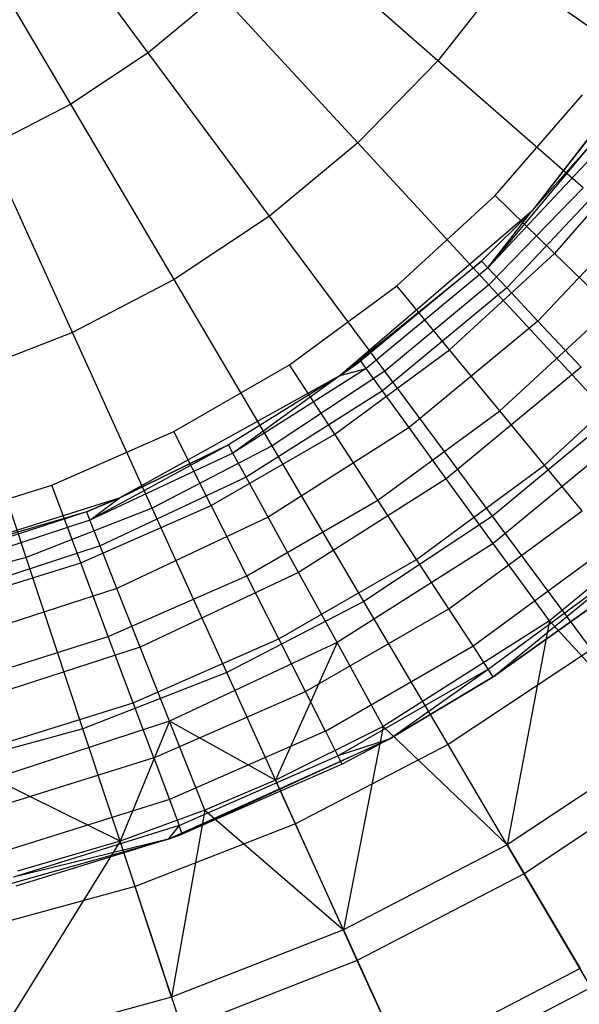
# Model space of a CAD drawing. Extents: x 0.1 to 16.1, y -7 to 7.
# Tile 14 of 68: x 8.607 to 9.358, y -2.218 to -0.897. Entities that reach past the tile are written whole.
import ezdxf

# ---------------------------------------------------------------- set-up
doc = ezdxf.new("R2010")
doc.units = 0
doc.header["$LTSCALE"] = 2.54
doc.layers.get('0').update_dxf_attribs({"color": 13, "linetype": 'CONTINUOUS'})

# ---------------------------------------------------------------- blocks, each defined once
blk = doc.blocks.new('DROPS_WOOD_E_PM_STL')
at = {"color": 0}
for p, q in [((8.7794, -0.9415, 2.379), (8.6099, -0.7133, 2.286)), ((8.7794, -0.9415, 2.379), (8.6099, -0.7133, 2.286)), ((8.6754, -1.0105, 2.379), (8.5311, -0.7656, 2.286)), ((8.6754, -1.0105, 2.379), (8.5311, -0.7656, 2.286)), ((9.1682, -0.9522, 2.5009), (8.9627, -0.7723, 2.379)), ((9.1682, -0.9522, 2.5009), (8.9627, -0.7723, 2.379)), ((9.2632, -0.8311, 2.5009), (9.1682, -0.9522, 2.5009)), ((9.2632, -0.8311, 2.5009), (9.1682, -0.9522, 2.5009)), ((9.4753, -0.98, 2.6502), (9.2632, -0.8311, 2.5009)), ((9.4753, -0.98, 2.6502), (9.2632, -0.8311, 2.5009)), ((8.8756, -0.8618, 2.379), (8.7794, -0.9415, 2.379)), ((8.8756, -0.8618, 2.379), (8.7794, -0.9415, 2.379)), ((9.0608, -1.0625, 2.5009), (8.8756, -0.8618, 2.379)), ((9.0608, -1.0625, 2.5009), (8.8756, -0.8618, 2.379)), ((9.5015, -0.886, 10.1681), (9.294, -1.154, 10.1681)), ((9.5015, -0.886, 10.1681), (9.294, -1.154, 10.1681)), ((9.4942, -0.8975, 8.9556), (9.294, -1.154, 10.1681)), ((9.4942, -0.8975, 8.9556), (9.294, -1.154, 10.1681)), ((8.7794, -0.9415, 2.379), (8.6754, -1.0105, 2.379)), ((8.7794, -0.9415, 2.379), (8.6754, -1.0105, 2.379)), ((8.9423, -1.1607, 2.5009), (8.7794, -0.9415, 2.379)), ((8.9423, -1.1607, 2.5009), (8.7794, -0.9415, 2.379)), ((9.1682, -0.9522, 2.5009), (9.0608, -1.0625, 2.5009)), ((9.1682, -0.9522, 2.5009), (9.0608, -1.0625, 2.5009)), ((9.3632, -1.1228, 2.6502), (9.1682, -0.9522, 2.5009)), ((9.3632, -1.1228, 2.6502), (9.1682, -0.9522, 2.5009)), ((9.2448, -1.1331, 16.033), (9.3623, -0.9981, 16.033)), ((9.2448, -1.1331, 16.033), (9.3623, -0.9981, 16.033)), ((8.6754, -1.0105, 2.379), (8.5646, -1.068, 2.379)), ((8.6754, -1.0105, 2.379), (8.5646, -1.068, 2.379)), ((8.8141, -1.2458, 2.5009), (8.6754, -1.0105, 2.379)), ((8.8141, -1.2458, 2.5009), (8.6754, -1.0105, 2.379)), ((8.6775, -1.3167, 2.5009), (8.5646, -1.068, 2.379)), ((8.6775, -1.3167, 2.5009), (8.5646, -1.068, 2.379)), ((9.0608, -1.0625, 2.5009), (8.9423, -1.1607, 2.5009)), ((9.0608, -1.0625, 2.5009), (8.9423, -1.1607, 2.5009)), ((9.2366, -1.2528, 2.6502), (9.0608, -1.0625, 2.5009)), ((9.2366, -1.2528, 2.6502), (9.0608, -1.0625, 2.5009)), ((9.3706, -1.0677, 8.9556), (9.2351, -1.2301, 8.7278)), ((9.3706, -1.0677, 8.9556), (9.2351, -1.2301, 8.7278)), ((9.3706, -1.0677, 8.9556), (9.294, -1.154, 8.9556)), ((9.3706, -1.0677, 8.9556), (9.294, -1.154, 8.9556)), ((9.3706, -1.0677, 8.9556), (9.294, -1.154, 10.1681)), ((9.3706, -1.0677, 8.9556), (9.294, -1.154, 10.1681)), ((9.4501, -1.0664, 16.0205), (9.3245, -1.2107, 16.0205)), ((9.4501, -1.0664, 16.0205), (9.3245, -1.2107, 16.0205)), ((9.3802, -1.0756, 8.7278), (9.2351, -1.2301, 8.7278)), ((9.3802, -1.0756, 8.7278), (9.2351, -1.2301, 8.7278)), ((9.4087, -1.0992, 8.5026), (9.2605, -1.2571, 8.5026)), ((9.4087, -1.0992, 8.5026), (9.2605, -1.2571, 8.5026)), ((9.3632, -1.1228, 2.6502), (9.2366, -1.2528, 2.6502)), ((9.3632, -1.1228, 2.6502), (9.2366, -1.2528, 2.6502)), ((9.113, -1.2544, 16.033), (9.2448, -1.1331, 16.033)), ((9.113, -1.2544, 16.033), (9.2448, -1.1331, 16.033)), ((9.2448, -1.1331, 16.033), (9.3245, -1.2107, 16.0205)), ((9.2448, -1.1331, 16.033), (9.3245, -1.2107, 16.0205)), ((9.4559, -1.1382, 8.2829), (9.3024, -1.3017, 8.2829)), ((9.4559, -1.1382, 8.2829), (9.3024, -1.3017, 8.2829)), ((8.9423, -1.1607, 2.5009), (8.8141, -1.2458, 2.5009)), ((8.9423, -1.1607, 2.5009), (8.8141, -1.2458, 2.5009)), ((9.0968, -1.3687, 2.6502), (8.9423, -1.1607, 2.5009)), ((9.0968, -1.3687, 2.6502), (8.9423, -1.1607, 2.5009)), ((9.294, -1.154, 10.1681), (9.0369, -1.3748, 10.1681)), ((9.294, -1.154, 10.1681), (9.0369, -1.3748, 10.1681)), ((9.294, -1.154, 8.9556), (9.2266, -1.221, 8.9556)), ((9.294, -1.154, 10.1681), (9.2266, -1.221, 8.9556)), ((9.294, -1.154, 8.9556), (9.2266, -1.221, 8.9556)), ((9.294, -1.154, 10.1681), (9.2266, -1.221, 8.9556)), ((9.2351, -1.2301, 8.7278), (9.294, -1.154, 8.9556)), ((9.2351, -1.2301, 8.7278), (9.294, -1.154, 8.9556)), ((9.294, -1.154, 8.9556), (9.294, -1.154, 10.1681)), ((9.294, -1.154, 8.9556), (9.294, -1.154, 10.1681)), ((9.1838, -1.3403, 16.0205), (9.3245, -1.2107, 16.0205)), ((9.1838, -1.3403, 16.0205), (9.3245, -1.2107, 16.0205)), ((9.3245, -1.2107, 16.0205), (9.4003, -1.2844, 15.9835)), ((9.3245, -1.2107, 16.0205), (9.4003, -1.2844, 15.9835)), ((9.0369, -1.3748, 10.1681), (9.2266, -1.221, 8.9556)), ((9.0369, -1.3748, 10.1681), (9.2266, -1.221, 8.9556)), ((9.2266, -1.221, 8.9556), (9.0645, -1.3551, 8.9556)), ((9.2266, -1.221, 8.9556), (9.0645, -1.3551, 8.9556)), ((9.2266, -1.221, 8.9556), (9.2351, -1.2301, 8.7278)), ((9.2266, -1.221, 8.9556), (9.2351, -1.2301, 8.7278)), ((9.2351, -1.2301, 8.7278), (9.0718, -1.3651, 8.7278)), ((9.2351, -1.2301, 8.7278), (9.0718, -1.3651, 8.7278)), ((9.2605, -1.2571, 8.5026), (9.2351, -1.2301, 8.7278)), ((9.2605, -1.2571, 8.5026), (9.2351, -1.2301, 8.7278)), ((8.8141, -1.2458, 2.5009), (8.6775, -1.3167, 2.5009)), ((8.8141, -1.2458, 2.5009), (8.6775, -1.3167, 2.5009)), ((8.9456, -1.469, 2.6502), (8.8141, -1.2458, 2.5009)), ((8.9456, -1.469, 2.6502), (8.8141, -1.2458, 2.5009)), ((8.9688, -1.3604, 16.033), (9.113, -1.2544, 16.033)), ((8.9688, -1.3604, 16.033), (9.113, -1.2544, 16.033)), ((9.2366, -1.2528, 2.6502), (9.0968, -1.3687, 2.6502)), ((9.2366, -1.2528, 2.6502), (9.0968, -1.3687, 2.6502)), ((9.1838, -1.3403, 16.0205), (9.113, -1.2544, 16.033)), ((9.1838, -1.3403, 16.0205), (9.113, -1.2544, 16.033)), ((9.4009, -1.4309, 2.8255), (9.2366, -1.2528, 2.6502)), ((9.4009, -1.4309, 2.8255), (9.2366, -1.2528, 2.6502)), ((9.2605, -1.2571, 8.5026), (9.0936, -1.3951, 8.5026)), ((9.2605, -1.2571, 8.5026), (9.0936, -1.3951, 8.5026)), ((9.3024, -1.3017, 8.2829), (9.2605, -1.2571, 8.5026)), ((9.3024, -1.3017, 8.2829), (9.2605, -1.2571, 8.5026)), ((9.251, -1.4218, 15.9835), (9.4003, -1.2844, 15.9835)), ((9.251, -1.4218, 15.9835), (9.4003, -1.2844, 15.9835)), ((9.3024, -1.3017, 8.2829), (9.1296, -1.4446, 8.2829)), ((9.3024, -1.3017, 8.2829), (9.1296, -1.4446, 8.2829)), ((9.3604, -1.3635, 8.071), (9.3024, -1.3017, 8.2829)), ((9.3604, -1.3635, 8.071), (9.3024, -1.3017, 8.2829)), ((8.6775, -1.3167, 2.5009), (8.5341, -1.3728, 2.5009)), ((8.6775, -1.3167, 2.5009), (8.5341, -1.3728, 2.5009)), ((8.7845, -1.5527, 2.6502), (8.6775, -1.3167, 2.5009)), ((8.7845, -1.5527, 2.6502), (8.6775, -1.3167, 2.5009)), ((9.0296, -1.4535, 16.0205), (9.1838, -1.3403, 16.0205)), ((9.0296, -1.4535, 16.0205), (9.1838, -1.3403, 16.0205)), ((9.251, -1.4218, 15.9835), (9.1838, -1.3403, 16.0205)), ((9.251, -1.4218, 15.9835), (9.1838, -1.3403, 16.0205)), ((8.8137, -1.4499, 16.033), (8.9688, -1.3604, 16.033)), ((8.8137, -1.4499, 16.033), (8.9688, -1.3604, 16.033)), ((9.0296, -1.4535, 16.0205), (8.9688, -1.3604, 16.033)), ((9.0296, -1.4535, 16.0205), (8.9688, -1.3604, 16.033)), ((9.0645, -1.3551, 8.9556), (9.0369, -1.3748, 8.9556)), ((9.0369, -1.3748, 10.1681), (9.0645, -1.3551, 8.9556)), ((9.0369, -1.3748, 10.1681), (9.0645, -1.3551, 8.9556)), ((9.0645, -1.3551, 8.9556), (9.0369, -1.3748, 8.9556)), ((9.0718, -1.3651, 8.7278), (9.0645, -1.3551, 8.9556)), ((9.0718, -1.3651, 8.7278), (9.0645, -1.3551, 8.9556)), ((9.3112, -1.495, 15.9239), (9.4682, -1.3505, 15.9239)), ((9.3112, -1.495, 15.9239), (9.4682, -1.3505, 15.9239)), ((8.6155, -1.6188, 2.6502), (8.5341, -1.3728, 2.5009)), ((8.6155, -1.6188, 2.6502), (8.5341, -1.3728, 2.5009)), ((9.0718, -1.3651, 8.7278), (8.8929, -1.4787, 8.7278)), ((9.0718, -1.3651, 8.7278), (8.8929, -1.4787, 8.7278)), ((9.0968, -1.3687, 2.6502), (8.9456, -1.469, 2.6502)), ((9.0968, -1.3687, 2.6502), (8.9456, -1.469, 2.6502)), ((9.0369, -1.3748, 8.9556), (9.0718, -1.3651, 8.7278)), ((9.0369, -1.3748, 8.9556), (9.0718, -1.3651, 8.7278)), ((9.0936, -1.3951, 8.5026), (9.0718, -1.3651, 8.7278)), ((9.0936, -1.3951, 8.5026), (9.0718, -1.3651, 8.7278)), ((9.2413, -1.5632, 2.8255), (9.0968, -1.3687, 2.6502)), ((9.2413, -1.5632, 2.8255), (9.0968, -1.3687, 2.6502)), ((9.3604, -1.3635, 8.071), (9.1794, -1.5132, 8.071)), ((9.3604, -1.3635, 8.071), (9.1794, -1.5132, 8.071)), ((9.0369, -1.3748, 10.1681), (8.7405, -1.5393, 10.1681)), ((9.0369, -1.3748, 10.1681), (8.7405, -1.5393, 10.1681)), ((9.0369, -1.3748, 8.9556), (8.8869, -1.4678, 8.9556)), ((9.0369, -1.3748, 10.1681), (8.8869, -1.4678, 8.9556)), ((9.0369, -1.3748, 8.9556), (8.8869, -1.4678, 8.9556)), ((9.0369, -1.3748, 10.1681), (8.8869, -1.4678, 8.9556)), ((9.0369, -1.3748, 8.9556), (8.8929, -1.4787, 8.7278)), ((9.0369, -1.3748, 8.9556), (8.8929, -1.4787, 8.7278)), ((9.0369, -1.3748, 8.9556), (9.0369, -1.3748, 10.1681)), ((9.0369, -1.3748, 8.9556), (9.0369, -1.3748, 10.1681)), ((9.0936, -1.3951, 8.5026), (8.9108, -1.5111, 8.5026)), ((9.0936, -1.3951, 8.5026), (8.9108, -1.5111, 8.5026)), ((9.1296, -1.4446, 8.2829), (9.0936, -1.3951, 8.5026)), ((9.1296, -1.4446, 8.2829), (9.0936, -1.3951, 8.5026)), ((9.0874, -1.542, 15.9835), (9.251, -1.4218, 15.9835)), ((9.0874, -1.542, 15.9835), (9.251, -1.4218, 15.9835)), ((9.3112, -1.495, 15.9239), (9.251, -1.4218, 15.9835)), ((9.3112, -1.495, 15.9239), (9.251, -1.4218, 15.9835)), ((9.4009, -1.4309, 2.8255), (9.2413, -1.5632, 2.8255)), ((9.4009, -1.4309, 2.8255), (9.2413, -1.5632, 2.8255)), ((8.6498, -1.5218, 16.033), (8.8137, -1.4499, 16.033)), ((8.6498, -1.5218, 16.033), (8.8137, -1.4499, 16.033)), ((8.864, -1.5492, 16.0205), (8.8137, -1.4499, 16.033)), ((8.864, -1.5492, 16.0205), (8.8137, -1.4499, 16.033)), ((9.1296, -1.4446, 8.2829), (8.9403, -1.5648, 8.2829)), ((9.1296, -1.4446, 8.2829), (8.9403, -1.5648, 8.2829)), ((9.1794, -1.5132, 8.071), (9.1296, -1.4446, 8.2829)), ((9.1794, -1.5132, 8.071), (9.1296, -1.4446, 8.2829)), ((9.4338, -1.4416, 7.8696), (9.2424, -1.5999, 7.8696)), ((9.4338, -1.4416, 7.8696), (9.2424, -1.5999, 7.8696)), ((8.864, -1.5492, 16.0205), (9.0296, -1.4535, 16.0205)), ((8.864, -1.5492, 16.0205), (9.0296, -1.4535, 16.0205)), ((9.0874, -1.542, 15.9835), (9.0296, -1.4535, 16.0205)), ((9.0874, -1.542, 15.9835), (9.0296, -1.4535, 16.0205)), ((8.8869, -1.4678, 8.9556), (8.7012, -1.5689, 8.7278)), ((8.8869, -1.4678, 8.9556), (8.7012, -1.5689, 8.7278)), ((8.8929, -1.4787, 8.7278), (8.7012, -1.5689, 8.7278)), ((8.8929, -1.4787, 8.7278), (8.7012, -1.5689, 8.7278)), ((8.8869, -1.4678, 8.9556), (8.7405, -1.5393, 8.9556)), ((8.7405, -1.5393, 10.1681), (8.8869, -1.4678, 8.9556)), ((8.7405, -1.5393, 10.1681), (8.8869, -1.4678, 8.9556)), ((8.8869, -1.4678, 8.9556), (8.7405, -1.5393, 8.9556)), ((8.9456, -1.469, 2.6502), (8.7845, -1.5527, 2.6502)), ((8.9456, -1.469, 2.6502), (8.7845, -1.5527, 2.6502)), ((8.8929, -1.4787, 8.7278), (8.8869, -1.4678, 8.9556)), ((8.8929, -1.4787, 8.7278), (8.8869, -1.4678, 8.9556)), ((8.9108, -1.5111, 8.5026), (8.8929, -1.4787, 8.7278)), ((8.9108, -1.5111, 8.5026), (8.8929, -1.4787, 8.7278)), ((9.0686, -1.6778, 2.8255), (8.9456, -1.469, 2.6502)), ((9.0686, -1.6778, 2.8255), (8.9456, -1.469, 2.6502)), ((9.1393, -1.6214, 15.9239), (9.3112, -1.495, 15.9239)), ((9.1393, -1.6214, 15.9239), (9.3112, -1.495, 15.9239)), ((9.3616, -1.5561, 15.8447), (9.3112, -1.495, 15.9239)), ((9.3616, -1.5561, 15.8447), (9.3112, -1.495, 15.9239)), ((8.9108, -1.5111, 8.5026), (8.7148, -1.6033, 8.5026)), ((8.9108, -1.5111, 8.5026), (8.7148, -1.6033, 8.5026)), ((8.9403, -1.5648, 8.2829), (8.9108, -1.5111, 8.5026)), ((8.9403, -1.5648, 8.2829), (8.9108, -1.5111, 8.5026)), ((9.1794, -1.5132, 8.071), (8.9811, -1.639, 8.071)), ((9.1794, -1.5132, 8.071), (8.9811, -1.639, 8.071)), ((9.2424, -1.5999, 7.8696), (9.1794, -1.5132, 8.071)), ((9.2424, -1.5999, 7.8696), (9.1794, -1.5132, 8.071)), ((8.4789, -1.5753, 16.033), (8.6498, -1.5218, 16.033)), ((8.4789, -1.5753, 16.033), (8.6498, -1.5218, 16.033)), ((8.6888, -1.626, 16.0205), (8.6498, -1.5218, 16.033)), ((8.6888, -1.626, 16.0205), (8.6498, -1.5218, 16.033)), ((8.7405, -1.5393, 10.1681), (8.4172, -1.6407, 10.1681)), ((8.7405, -1.5393, 10.1681), (8.4172, -1.6407, 10.1681)), ((8.7405, -1.5393, 8.9556), (8.6966, -1.5574, 8.9556)), ((8.6966, -1.5574, 8.9556), (8.7405, -1.5393, 10.1681)), ((8.6966, -1.5574, 8.9556), (8.7405, -1.5393, 10.1681)), ((8.7405, -1.5393, 8.9556), (8.6966, -1.5574, 8.9556)), ((8.7012, -1.5689, 8.7278), (8.7405, -1.5393, 8.9556)), ((8.7012, -1.5689, 8.7278), (8.7405, -1.5393, 8.9556)), ((8.7405, -1.5393, 10.1681), (8.7405, -1.5393, 8.9556)), ((8.7405, -1.5393, 10.1681), (8.7405, -1.5393, 8.9556)), ((8.9117, -1.6435, 15.9835), (9.0874, -1.542, 15.9835)), ((8.9117, -1.6435, 15.9835), (9.0874, -1.542, 15.9835)), ((9.1393, -1.6214, 15.9239), (9.0874, -1.542, 15.9835)), ((9.1393, -1.6214, 15.9239), (9.0874, -1.542, 15.9835)), ((9.5217, -1.5352, 7.681), (9.3179, -1.7038, 7.681)), ((9.5217, -1.5352, 7.681), (9.3179, -1.7038, 7.681)), ((8.6966, -1.5574, 8.9556), (8.4172, -1.6407, 10.1681)), ((8.6966, -1.5574, 8.9556), (8.4172, -1.6407, 10.1681)), ((8.6966, -1.5574, 8.9556), (8.4966, -1.6224, 8.9556)), ((8.6966, -1.5574, 8.9556), (8.4966, -1.6224, 8.9556)), ((8.7845, -1.5527, 2.6502), (8.6155, -1.6188, 2.6502)), ((8.7845, -1.5527, 2.6502), (8.6155, -1.6188, 2.6502)), ((8.6888, -1.626, 16.0205), (8.864, -1.5492, 16.0205)), ((8.6888, -1.626, 16.0205), (8.864, -1.5492, 16.0205)), ((8.6966, -1.5574, 8.9556), (8.7012, -1.5689, 8.7278)), ((8.6966, -1.5574, 8.9556), (8.7012, -1.5689, 8.7278)), ((8.8847, -1.7733, 2.8255), (8.7845, -1.5527, 2.6502)), ((8.8847, -1.7733, 2.8255), (8.7845, -1.5527, 2.6502)), ((8.9117, -1.6435, 15.9835), (8.864, -1.5492, 16.0205)), ((8.9117, -1.6435, 15.9835), (8.864, -1.5492, 16.0205)), ((9.1826, -1.6877, 15.8447), (9.3616, -1.5561, 15.8447)), ((9.1826, -1.6877, 15.8447), (9.3616, -1.5561, 15.8447)), ((8.7012, -1.5689, 8.7278), (8.4996, -1.6344, 8.7278)), ((8.7012, -1.5689, 8.7278), (8.4996, -1.6344, 8.7278)), ((8.7148, -1.6033, 8.5026), (8.7012, -1.5689, 8.7278)), ((8.7148, -1.6033, 8.5026), (8.7012, -1.5689, 8.7278)), ((8.9403, -1.5648, 8.2829), (8.7373, -1.6603, 8.2829)), ((8.9403, -1.5648, 8.2829), (8.7373, -1.6603, 8.2829)), ((8.9811, -1.639, 8.071), (8.9403, -1.5648, 8.2829)), ((8.9811, -1.639, 8.071), (8.9403, -1.5648, 8.2829)), ((9.2413, -1.5632, 2.8255), (9.0686, -1.6778, 2.8255)), ((9.2413, -1.5632, 2.8255), (9.0686, -1.6778, 2.8255)), ((9.3743, -1.7421, 3.0249), (9.2413, -1.5632, 2.8255)), ((9.3743, -1.7421, 3.0249), (9.2413, -1.5632, 2.8255)), ((8.7148, -1.6033, 8.5026), (8.5088, -1.6703, 8.5026)), ((8.7148, -1.6033, 8.5026), (8.5088, -1.6703, 8.5026)), ((8.7373, -1.6603, 8.2829), (8.7148, -1.6033, 8.5026)), ((8.7373, -1.6603, 8.2829), (8.7148, -1.6033, 8.5026)), ((9.2424, -1.5999, 7.8696), (9.0327, -1.733, 7.8696)), ((9.2424, -1.5999, 7.8696), (9.0327, -1.733, 7.8696)), ((9.2152, -1.7375, 15.7499), (9.3994, -1.6021, 15.7499)), ((9.2152, -1.7375, 15.7499), (9.3994, -1.6021, 15.7499)), ((9.3179, -1.7038, 7.681), (9.2424, -1.5999, 7.8696)), ((9.3179, -1.7038, 7.681), (9.2424, -1.5999, 7.8696)), ((8.6155, -1.6188, 2.6502), (8.4404, -1.6665, 2.6502)), ((8.6155, -1.6188, 2.6502), (8.4404, -1.6665, 2.6502)), ((8.6916, -1.8488, 2.8255), (8.6155, -1.6188, 2.6502)), ((8.6916, -1.8488, 2.8255), (8.6155, -1.6188, 2.6502)), ((8.9545, -1.7281, 15.9239), (9.1393, -1.6214, 15.9239)), ((8.9545, -1.7281, 15.9239), (9.1393, -1.6214, 15.9239)), ((9.1826, -1.6877, 15.8447), (9.1393, -1.6214, 15.9239)), ((9.1826, -1.6877, 15.8447), (9.1393, -1.6214, 15.9239)), ((8.5062, -1.6831, 16.0205), (8.6888, -1.626, 16.0205)), ((8.5062, -1.6831, 16.0205), (8.6888, -1.626, 16.0205)), ((8.7258, -1.725, 15.9835), (8.6888, -1.626, 16.0205)), ((8.7258, -1.725, 15.9835), (8.6888, -1.626, 16.0205)), ((9.2354, -1.7685, 15.6443), (9.4229, -1.6307, 15.6443)), ((9.2354, -1.7685, 15.6443), (9.4229, -1.6307, 15.6443)), ((9.2423, -1.779, 15.533), (9.4229, -1.6307, 15.6443)), ((9.2423, -1.779, 15.533), (9.4229, -1.6307, 15.6443)), ((8.7258, -1.725, 15.9835), (8.9117, -1.6435, 15.9835)), ((8.7258, -1.725, 15.9835), (8.9117, -1.6435, 15.9835)), ((8.9811, -1.639, 8.071), (8.7685, -1.739, 8.071)), ((8.9811, -1.639, 8.071), (8.7685, -1.739, 8.071)), ((8.9545, -1.7281, 15.9239), (8.9117, -1.6435, 15.9835)), ((8.9545, -1.7281, 15.9239), (8.9117, -1.6435, 15.9835)), ((9.0327, -1.733, 7.8696), (8.9811, -1.639, 8.071)), ((9.0327, -1.733, 7.8696), (8.9811, -1.639, 8.071)), ((8.7373, -1.6603, 8.2829), (8.5241, -1.7296, 8.2829)), ((8.7373, -1.6603, 8.2829), (8.5241, -1.7296, 8.2829)), ((8.7685, -1.739, 8.071), (8.7373, -1.6603, 8.2829)), ((8.7685, -1.739, 8.071), (8.7373, -1.6603, 8.2829)), ((9.0686, -1.6778, 2.8255), (8.8847, -1.7733, 2.8255)), ((9.0686, -1.6778, 2.8255), (8.8847, -1.7733, 2.8255)), ((9.1818, -1.8698, 3.0249), (9.0686, -1.6778, 2.8255)), ((9.1818, -1.8698, 3.0249), (9.0686, -1.6778, 2.8255)), ((8.9902, -1.7987, 15.8447), (9.1826, -1.6877, 15.8447)), ((8.9902, -1.7987, 15.8447), (9.1826, -1.6877, 15.8447)), ((9.2152, -1.7375, 15.7499), (9.1826, -1.6877, 15.8447)), ((9.2152, -1.7375, 15.7499), (9.1826, -1.6877, 15.8447)), ((9.375, -1.6848, 15.533), (9.2423, -1.779, 15.533)), ((9.2423, -1.779, 9.533), (9.375, -1.6848, 9.533)), ((9.2423, -1.779, 9.533), (9.375, -1.6848, 9.533)), ((9.375, -1.6848, 15.533), (9.2423, -1.779, 15.533)), ((9.3179, -1.7038, 7.681), (9.0946, -1.8455, 7.681)), ((9.3179, -1.7038, 7.681), (9.0946, -1.8455, 7.681)), ((9.3179, -1.7038, 7.681), (9.2611, -2.0044, 7.3652)), ((9.3179, -1.7038, 7.681), (9.2611, -2.0044, 7.3652)), ((9.4674, -1.8675, 7.3652), (9.3179, -1.7038, 7.681)), ((9.4674, -1.8675, 7.3652), (9.3179, -1.7038, 7.681)), ((8.5322, -1.7856, 15.9835), (8.7258, -1.725, 15.9835)), ((8.5322, -1.7856, 15.9835), (8.7258, -1.725, 15.9835)), ((8.7591, -1.8138, 15.9239), (8.7258, -1.725, 15.9835)), ((8.7591, -1.8138, 15.9239), (8.7258, -1.725, 15.9835)), ((8.7591, -1.8138, 15.9239), (8.9545, -1.7281, 15.9239)), ((8.7591, -1.8138, 15.9239), (8.9545, -1.7281, 15.9239)), ((8.9902, -1.7987, 15.8447), (8.9545, -1.7281, 15.9239)), ((8.9902, -1.7987, 15.8447), (8.9545, -1.7281, 15.9239)), ((8.7685, -1.739, 8.071), (8.5451, -1.8116, 8.071)), ((8.7685, -1.739, 8.071), (8.5451, -1.8116, 8.071)), ((8.808, -1.8387, 7.8696), (8.7685, -1.739, 8.071)), ((8.808, -1.8387, 7.8696), (8.7685, -1.739, 8.071)), ((9.0327, -1.733, 7.8696), (8.808, -1.8387, 7.8696)), ((9.0327, -1.733, 7.8696), (8.808, -1.8387, 7.8696)), ((9.0327, -1.733, 7.8696), (8.9502, -1.9178, 7.681)), ((9.0327, -1.733, 7.8696), (8.9502, -1.9178, 7.681)), ((9.0171, -1.8519, 15.7499), (9.2152, -1.7375, 15.7499)), ((9.0171, -1.8519, 15.7499), (9.2152, -1.7375, 15.7499)), ((9.0946, -1.8455, 7.681), (9.0327, -1.733, 7.8696)), ((9.0946, -1.8455, 7.681), (9.0327, -1.733, 7.8696)), ((9.3743, -1.7421, 3.0249), (9.1818, -1.8698, 3.0249)), ((9.3743, -1.7421, 3.0249), (9.1818, -1.8698, 3.0249)), ((9.2354, -1.7685, 15.6443), (9.2152, -1.7375, 15.7499)), ((9.2354, -1.7685, 15.6443), (9.2152, -1.7375, 15.7499)), ((9.0338, -1.8849, 15.6443), (9.2354, -1.7685, 15.6443)), ((9.0338, -1.8849, 15.6443), (9.2354, -1.7685, 15.6443)), ((9.1027, -1.8627, 15.533), (9.2354, -1.7685, 15.6443)), ((9.1027, -1.8627, 15.533), (9.2354, -1.7685, 15.6443)), ((9.2423, -1.779, 15.533), (9.2354, -1.7685, 15.6443)), ((9.2423, -1.779, 15.533), (9.2354, -1.7685, 15.6443)), ((8.8847, -1.7733, 2.8255), (8.6916, -1.8488, 2.8255)), ((8.8847, -1.7733, 2.8255), (8.6916, -1.8488, 2.8255)), ((8.9768, -1.9763, 3.0249), (8.8847, -1.7733, 2.8255)), ((8.9768, -1.9763, 3.0249), (8.8847, -1.7733, 2.8255)), ((9.2423, -1.779, 15.533), (9.1027, -1.8627, 15.533)), ((9.1027, -1.8627, 9.533), (9.2423, -1.779, 9.533)), ((9.1027, -1.8627, 9.533), (9.2423, -1.779, 9.533)), ((9.2423, -1.779, 15.533), (9.1027, -1.8627, 15.533)), ((9.2423, -1.779, 15.533), (9.2423, -1.779, 9.533)), ((9.2423, -1.779, 15.533), (9.2423, -1.779, 9.533)), ((8.7868, -1.8879, 15.8447), (8.9902, -1.7987, 15.8447)), ((8.7868, -1.8879, 15.8447), (8.9902, -1.7987, 15.8447)), ((9.0171, -1.8519, 15.7499), (8.9902, -1.7987, 15.8447)), ((9.0171, -1.8519, 15.7499), (8.9902, -1.7987, 15.8447)), ((8.5554, -1.8775, 15.9239), (8.7591, -1.8138, 15.9239)), ((8.5554, -1.8775, 15.9239), (8.7591, -1.8138, 15.9239)), ((8.7868, -1.8879, 15.8447), (8.7591, -1.8138, 15.9239)), ((8.7868, -1.8879, 15.8447), (8.7591, -1.8138, 15.9239)), ((8.6916, -1.8488, 2.8255), (8.4916, -1.9034, 2.8255)), ((8.6916, -1.8488, 2.8255), (8.4916, -1.9034, 2.8255)), ((8.808, -1.8387, 7.8696), (8.5718, -1.9155, 7.8696)), ((8.808, -1.8387, 7.8696), (8.5718, -1.9155, 7.8696)), ((8.7616, -2.0605, 3.0249), (8.6916, -1.8488, 2.8255)), ((8.7616, -2.0605, 3.0249), (8.6916, -1.8488, 2.8255)), ((8.808, -1.8387, 7.8696), (8.7415, -1.9995, 7.681)), ((8.808, -1.8387, 7.8696), (8.7415, -1.9995, 7.681)), ((8.8553, -1.9581, 7.681), (8.808, -1.8387, 7.8696)), ((8.8553, -1.9581, 7.681), (8.808, -1.8387, 7.8696)), ((8.9502, -1.9178, 7.681), (8.808, -1.8387, 7.8696)), ((8.9502, -1.9178, 7.681), (8.808, -1.8387, 7.8696)), ((9.0946, -1.8455, 7.681), (8.9502, -1.9178, 7.681)), ((9.0946, -1.8455, 7.681), (8.9502, -1.9178, 7.681)), ((9.0946, -1.8455, 7.681), (9.0413, -2.1186, 7.3652)), ((9.0946, -1.8455, 7.681), (9.0413, -2.1186, 7.3652)), ((9.2611, -2.0044, 7.3652), (9.0946, -1.8455, 7.681)), ((9.2611, -2.0044, 7.3652), (9.0946, -1.8455, 7.681)), ((8.8063, -1.997, 9.533), (9.1027, -1.8627, 9.533)), ((8.8063, -1.997, 9.533), (9.1027, -1.8627, 9.533)), ((9.0171, -1.8519, 15.7499), (8.8077, -1.9437, 15.7499)), ((9.0171, -1.8519, 15.7499), (8.8077, -1.9437, 15.7499)), ((9.1027, -1.8627, 9.533), (8.8251, -1.9901, 15.533)), ((9.1027, -1.8627, 9.533), (8.8251, -1.9901, 15.533)), ((9.0171, -1.8519, 15.7499), (9.0338, -1.8849, 15.6443)), ((9.0171, -1.8519, 15.7499), (9.0338, -1.8849, 15.6443)), ((9.1027, -1.8627, 15.533), (9.0338, -1.8849, 15.6443)), ((9.1027, -1.8627, 15.533), (9.0338, -1.8849, 15.6443)), ((9.1027, -1.8627, 9.533), (9.0395, -1.896, 15.533)), ((9.1027, -1.8627, 15.533), (9.0395, -1.896, 15.533)), ((9.1027, -1.8627, 9.533), (9.0395, -1.896, 15.533)), ((9.1027, -1.8627, 15.533), (9.0395, -1.896, 15.533)), ((9.1027, -1.8627, 15.533), (9.1027, -1.8627, 9.533)), ((9.1027, -1.8627, 15.533), (9.1027, -1.8627, 9.533)), ((9.1818, -1.8698, 3.0249), (8.9768, -1.9763, 3.0249)), ((9.1818, -1.8698, 3.0249), (8.9768, -1.9763, 3.0249)), ((9.2839, -2.0432, 3.2461), (9.1818, -1.8698, 3.0249)), ((9.2839, -2.0432, 3.2461), (9.1818, -1.8698, 3.0249)), ((9.4674, -1.8675, 7.3652), (9.2611, -2.0044, 7.3652)), ((9.4674, -1.8675, 7.3652), (9.2611, -2.0044, 7.3652)), ((8.7868, -1.8879, 15.8447), (8.5749, -1.9542, 15.8447)), ((8.7868, -1.8879, 15.8447), (8.5749, -1.9542, 15.8447)), ((8.7868, -1.8879, 15.8447), (8.8077, -1.9437, 15.7499)), ((8.7868, -1.8879, 15.8447), (8.8077, -1.9437, 15.7499)), ((8.8207, -1.9783, 15.6443), (9.0338, -1.8849, 15.6443)), ((8.8207, -1.9783, 15.6443), (9.0338, -1.8849, 15.6443)), ((9.0395, -1.896, 15.533), (9.0338, -1.8849, 15.6443)), ((9.0395, -1.896, 15.533), (9.0338, -1.8849, 15.6443)), ((9.0395, -1.896, 15.533), (8.8251, -1.9901, 15.533)), ((9.0395, -1.896, 15.533), (8.8251, -1.9901, 15.533)), ((8.7415, -1.9995, 7.681), (8.5718, -1.9155, 7.8696)), ((8.7415, -1.9995, 7.681), (8.5718, -1.9155, 7.8696)), ((9.4943, -1.9036, 3.2461), (9.2839, -2.0432, 3.2461)), ((9.4943, -1.9036, 3.2461), (9.2839, -2.0432, 3.2461)), ((8.9502, -1.9178, 7.681), (8.8553, -1.9581, 7.681)), ((8.9502, -1.9178, 7.681), (8.8553, -1.9581, 7.681)), ((9.0413, -2.1186, 7.3652), (8.9502, -1.9178, 7.681)), ((9.0413, -2.1186, 7.3652), (8.9502, -1.9178, 7.681)), ((8.8077, -1.9437, 15.7499), (8.5895, -2.012, 15.7499)), ((8.8077, -1.9437, 15.7499), (8.5895, -2.012, 15.7499)), ((8.8077, -1.9437, 15.7499), (8.8207, -1.9783, 15.6443)), ((8.8077, -1.9437, 15.7499), (8.8207, -1.9783, 15.6443)), ((8.8553, -1.9581, 7.681), (8.7415, -1.9995, 7.681)), ((8.8553, -1.9581, 7.681), (8.7415, -1.9995, 7.681)), ((8.8553, -1.9581, 7.681), (8.8107, -2.2088, 7.3652)), ((8.8553, -1.9581, 7.681), (8.8107, -2.2088, 7.3652)), ((8.8553, -1.9581, 7.681), (9.0413, -2.1186, 7.3652)), ((8.8553, -1.9581, 7.681), (9.0413, -2.1186, 7.3652)), ((8.8207, -1.9783, 15.6443), (8.5986, -2.0478, 15.6443)), ((8.8207, -1.9783, 15.6443), (8.5986, -2.0478, 15.6443)), ((8.9768, -1.9763, 3.0249), (8.7616, -2.0605, 3.0249)), ((8.9768, -1.9763, 3.0249), (8.7616, -2.0605, 3.0249)), ((8.8207, -1.9783, 15.6443), (8.8063, -1.997, 15.533)), ((8.8207, -1.9783, 15.6443), (8.8063, -1.997, 15.533)), ((8.8251, -1.9901, 15.533), (8.8207, -1.9783, 15.6443)), ((8.8251, -1.9901, 15.533), (8.8207, -1.9783, 15.6443)), ((9.0599, -2.1596, 3.2461), (8.9768, -1.9763, 3.0249)), ((9.0599, -2.1596, 3.2461), (8.9768, -1.9763, 3.0249)), ((8.8063, -1.997, 9.533), (8.8251, -1.9901, 15.533)), ((8.8251, -1.9901, 15.533), (8.8063, -1.997, 15.533)), ((8.8063, -1.997, 9.533), (8.8251, -1.9901, 15.533)), ((8.8251, -1.9901, 15.533), (8.8063, -1.997, 15.533)), ((8.493, -2.0845, 9.533), (8.8063, -1.997, 9.533)), ((8.493, -2.0845, 9.533), (8.8063, -1.997, 9.533)), ((8.7415, -1.9995, 7.681), (8.5718, -2.2739, 7.3652)), ((8.7415, -1.9995, 7.681), (8.5718, -2.2739, 7.3652)), ((8.8063, -1.997, 15.533), (8.5986, -2.0478, 15.6443)), ((8.8063, -1.997, 15.533), (8.5986, -2.0478, 15.6443)), ((8.8063, -1.997, 9.533), (8.6016, -2.06, 15.533)), ((8.8063, -1.997, 9.533), (8.6016, -2.06, 15.533)), ((8.8063, -1.997, 15.533), (8.6016, -2.06, 15.533)), ((8.8063, -1.997, 15.533), (8.6016, -2.06, 15.533)), ((8.7415, -1.9995, 7.681), (8.6037, -2.0399, 7.681)), ((8.7415, -1.9995, 7.681), (8.6037, -2.0399, 7.681)), ((8.8107, -2.2088, 7.3652), (8.7415, -1.9995, 7.681)), ((8.8107, -2.2088, 7.3652), (8.7415, -1.9995, 7.681)), ((8.8063, -1.997, 9.533), (8.8063, -1.997, 15.533)), ((8.8063, -1.997, 9.533), (8.8063, -1.997, 15.533)), ((9.2611, -2.0044, 7.3652), (9.0413, -2.1186, 7.3652)), ((9.2611, -2.0044, 7.3652), (9.0413, -2.1186, 7.3652)), ((9.2611, -2.0044, 7.3652), (9.3589, -2.1704, 7.0318)), ((9.2611, -2.0044, 7.3652), (9.3589, -2.1704, 7.0318)), ((9.2839, -2.0432, 3.2461), (9.0599, -2.1596, 3.2461)), ((9.2839, -2.0432, 3.2461), (9.0599, -2.1596, 3.2461)), ((9.3739, -2.1959, 3.487), (9.2839, -2.0432, 3.2461)), ((9.3739, -2.1959, 3.487), (9.2839, -2.0432, 3.2461)), ((8.7616, -2.0605, 3.0249), (8.5388, -2.1213, 3.0249)), ((8.7616, -2.0605, 3.0249), (8.5388, -2.1213, 3.0249)), ((8.8248, -2.2515, 3.2461), (8.7616, -2.0605, 3.0249)), ((8.8248, -2.2515, 3.2461), (8.7616, -2.0605, 3.0249)), ((9.0413, -2.1186, 7.3652), (8.8107, -2.2088, 7.3652)), ((9.0413, -2.1186, 7.3652), (8.8107, -2.2088, 7.3652)), ((9.0413, -2.1186, 7.3652), (9.121, -2.2941, 7.0318)), ((9.0413, -2.1186, 7.3652), (9.121, -2.2941, 7.0318)), ((9.0599, -2.1596, 3.2461), (8.8248, -2.2515, 3.2461)), ((9.0599, -2.1596, 3.2461), (8.8248, -2.2515, 3.2461)), ((9.1332, -2.321, 3.487), (9.0599, -2.1596, 3.2461)), ((9.1332, -2.321, 3.487), (9.0599, -2.1596, 3.2461)), ((9.3589, -2.1704, 7.0318), (9.121, -2.2941, 7.0318)), ((9.3589, -2.1704, 7.0318), (9.121, -2.2941, 7.0318)), ((9.3739, -2.1959, 3.487), (9.1332, -2.321, 3.487)), ((9.3739, -2.1959, 3.487), (9.1332, -2.321, 3.487)), ((8.8107, -2.2088, 7.3652), (8.5718, -2.2739, 7.3652)), ((8.8107, -2.2088, 7.3652), (8.5718, -2.2739, 7.3652)), ((8.8107, -2.2088, 7.3652), (8.8712, -2.3917, 7.0318)), ((8.8107, -2.2088, 7.3652), (8.8712, -2.3917, 7.0318))]:
    blk.add_line(p, q, dxfattribs=at)

msp = doc.modelspace()

# ---------------------------------------------------------------- block references
at = {"color": 0}
msp.add_blockref('DROPS_WOOD_E_PM_STL', (0, 0), dxfattribs=at)

doc.saveas('drawing.dxf')
